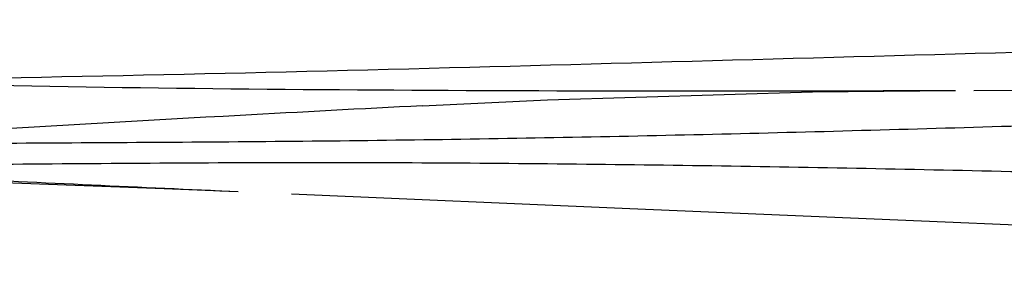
# Model space of a CAD drawing. Header units: millimetres. Extents: x 12 to 2508, y 25 to 1770.
# Tile 34 of 57: x 2236 to 2260, y 921 to 927. Entities that reach past the tile are written whole.
import ezdxf

# ---------------------------------------------------------------- set-up
doc = ezdxf.new("R2010")
doc.units = ezdxf.units.MM
for name, color, linetype in [('COVER_J_ABL73', 7, 'Continuous'), ('COVER_J_PBL74', 7, 'Continuous'), ('new_view_8_VBL72', 7, 'Continuous')]:
    doc.layers.add(name, color=color, linetype=linetype)

# ---------------------------------------------------------------- blocks, each defined once
blk = doc.blocks.new('COVER_J_PBL74', base_point=(1209.892, 1115.209))
at = {"layer": 'COVER_J_PBL74', "color": 7}
for points in [[(1217.267, 1077.163), (1222.779, 1077.182), (1235.651, 1077.241), (1249.419, 1077.312)], [(1204.344, 1076.803), (1207.28, 1076.94), (1213.487, 1077.126), (1216.839, 1077.161)], [(1185.257, 1075.299), (1191.621, 1075.116), (1198.297, 1074.87), (1200.028, 1074.796)], [(1201.277, 1074.743), (1209.206, 1074.403), (1225.458, 1073.717), (1243.688, 1072.932)]]:
    blk.add_lwpolyline(points, dxfattribs=at)
blk.add_open_spline([(1189.686, 1077.389), (1194.786, 1077.444), (1204.938, 1077.68), (1220.115, 1078.116), (1235.209, 1078.505), (1245.251, 1078.719), (1250.265, 1078.815)], degree=3, knots=[0, 0, 0, 0, 0.252476, 0.502735, 0.751676, 1, 1, 1, 1], dxfattribs=at)
at = {"layer": 'COVER_J_PBL74', "color": 2}
for points, knots in [([(1187.199, 1075.771), (1189.46, 1075.877), (1192.871, 1075.922), (1197.436, 1075.946), (1202.062, 1075.976), (1207.871, 1076.058), (1214.857, 1076.227), (1221.852, 1076.442), (1231.181, 1076.78), (1238.177, 1077.071), (1242.841, 1077.276)], [0, 0, 0, 0, 0.121939, 0.183791, 0.246048, 0.371262, 0.496886, 0.622639, 0.74843, 1, 1, 1, 1]), ([(1189.686, 1077.389), (1194.207, 1077.264), (1203.259, 1077.144), (1212.311, 1077.147), (1216.84, 1077.161)], [0, 0, 0, 0, 0.499618, 1, 1, 1, 1]), ([(1204.344, 1076.803), (1202.922, 1076.73), (1197.205, 1076.428), (1191.49, 1076.085), (1187.199, 1075.771)], [0, 0, 0, 0, 0.248674, 1, 1, 1, 1]), ([(1186.381, 1075.508), (1188.642, 1075.361), (1193.191, 1075.108), (1197.741, 1074.899), (1200.029, 1074.798)], [0, 0, 0, 0, 0.497404, 1, 1, 1, 1]), ([(1186.381, 1075.508), (1187.63, 1075.462), (1190.116, 1075.42), (1193.827, 1075.431), (1197.503, 1075.463), (1202.362, 1075.488), (1208.408, 1075.451), (1215.647, 1075.331), (1222.877, 1075.158), (1232.514, 1074.877), (1239.742, 1074.628), (1244.56, 1074.452)], [0, 0, 0, 0, 0.064444, 0.12816, 0.191284, 0.253969, 0.378634, 0.502954, 0.627196, 0.751435, 1, 1, 1, 1])]:
    blk.add_open_spline(points, degree=3, knots=knots, dxfattribs=at)
blk = doc.blocks.new('COVER_J_ABL73', base_point=(1203.466, 1115.515))
at = {"layer": 'COVER_J_PBL74'}
blk.add_blockref('COVER_J_PBL74', (1209.892, 1115.209), dxfattribs=at)
blk = doc.blocks.new('NEW_VIEW_8_VBL72', base_point=(1264.721, 1451.007))
at = {"layer": 'COVER_J_ABL73'}
blk.add_blockref('COVER_J_ABL73', (1203.466, 1115.515), dxfattribs=at)

msp = doc.modelspace()

# ---------------------------------------------------------------- block references
at = {"layer": 'new_view_8_VBL72'}
msp.add_blockref('NEW_VIEW_8_VBL72', (2306.292, 1299.294), dxfattribs=at)

doc.saveas('drawing.dxf')
